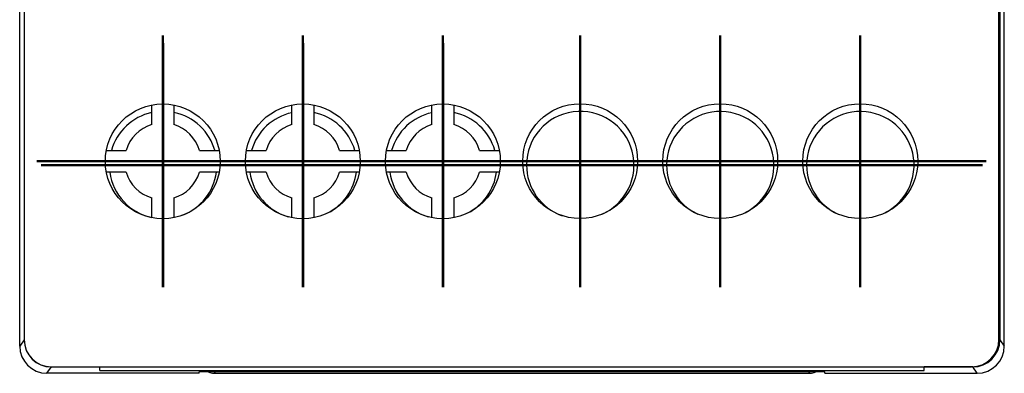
# Model space of a CAD drawing. Header units: millimetres. Extents: x 11 to 410, y 10 to 287.
# Tile 2 of 5: x 91 to 127, y 183 to 196. Entities that reach past the tile are written whole.
import ezdxf

# ---------------------------------------------------------------- set-up
doc = ezdxf.new("R2010")
doc.units = ezdxf.units.MM
doc.layers.add('FORMAT', color=7, linetype='Continuous', lineweight=50)

# ---------------------------------------------------------------- blocks, each defined once
blk = doc.blocks.new('SW_CENTERMARKSYMBOL_0')
at = {"layer": 'FORMAT', "color": 0}
for p, q in [((0, 2.5), (0, 4.465)), ((0, 0), (0, 2.5)), ((-2.5, 0), (-4.465, 0)), ((0, 0), (-2.5, 0)), ((0, 0), (0, -2.5)), ((0, 0), (2.5, 0)), ((2.5, 0), (4.465, 0)), ((0, -2.5), (0, -4.465))]:
    blk.add_line(p, q, dxfattribs=at)
blk = doc.blocks.new('SW_CENTERMARKSYMBOL_1')
at = {"layer": 'FORMAT', "color": 0}
for p, q in [((0, 2.5), (0, 4.465)), ((0, 0), (0, 2.5)), ((-2.5, 0), (-4.465, 0)), ((0, 0), (-2.5, 0)), ((0, 0), (0, -2.5)), ((0, 0), (2.5, 0)), ((2.5, 0), (4.465, 0)), ((0, -2.5), (0, -4.465))]:
    blk.add_line(p, q, dxfattribs=at)
blk = doc.blocks.new('SW_CENTERMARKSYMBOL_2')
at = {"layer": 'FORMAT', "color": 0}
for p, q in [((0, 2.5), (0, 4.465)), ((0, 0), (0, 2.5)), ((-2.5, 0), (-4.465, 0)), ((0, 0), (-2.5, 0)), ((0, 0), (0, -2.5)), ((0, 0), (2.5, 0)), ((2.5, 0), (4.465, 0)), ((0, -2.5), (0, -4.465))]:
    blk.add_line(p, q, dxfattribs=at)
blk = doc.blocks.new('SW_CENTERMARKSYMBOL_3')
at = {"layer": 'FORMAT', "color": 0}
for p, q in [((0, 2.5), (0, 4.465)), ((0, 0), (0, 2.5)), ((-2.5, 0), (-4.465, 0)), ((0, 0), (-2.5, 0)), ((0, 0), (0, -2.5)), ((0, 0), (2.5, 0)), ((2.5, 0), (4.465, 0)), ((0, -2.5), (0, -4.465))]:
    blk.add_line(p, q, dxfattribs=at)
blk = doc.blocks.new('SW_CENTERMARKSYMBOL_4')
at = {"layer": 'FORMAT', "color": 0}
for p, q in [((0, 2.5), (0, 4.465)), ((0, 0), (0, 2.5)), ((-2.5, 0), (-4.465, 0)), ((0, 0), (-2.5, 0)), ((0, 0), (0, -2.5)), ((0, 0), (2.5, 0)), ((2.5, 0), (4.465, 0)), ((0, -2.5), (0, -4.465))]:
    blk.add_line(p, q, dxfattribs=at)
blk = doc.blocks.new('SW_CENTERMARKSYMBOL_5')
at = {"layer": 'FORMAT', "color": 0}
for p, q in [((0, 2.5), (0, 4.465)), ((0, 0), (0, 2.5)), ((-2.5, 0), (-4.465, 0)), ((0, 0), (-2.5, 0)), ((0, 0), (0, -2.5)), ((0, 0), (2.5, 0)), ((2.5, 0), (4.465, 0)), ((0, -2.5), (0, -4.465))]:
    blk.add_line(p, q, dxfattribs=at)
blk = doc.blocks.new('SW_CENTERMARKSYMBOL_18')
at = {"layer": 'FORMAT', "color": 0}
for p, q in [((0, 2.5), (0, 4.6)), ((0, 0), (0, 2.5)), ((-2.5, 0), (-4.6, 0)), ((0, 0), (-2.5, 0)), ((0, 0), (0, -2.5)), ((0, 0), (2.5, 0)), ((2.5, 0), (4.6, 0)), ((0, -2.5), (0, -4.6))]:
    blk.add_line(p, q, dxfattribs=at)
blk = doc.blocks.new('SW_CENTERMARKSYMBOL_19')
at = {"layer": 'FORMAT', "color": 0}
for p, q in [((0, 2.5), (0, 4.6)), ((0, 0), (0, 2.5)), ((-2.5, 0), (-4.6, 0)), ((0, 0), (-2.5, 0)), ((0, 0), (0, -2.5)), ((0, 0), (2.5, 0)), ((2.5, 0), (4.6, 0)), ((0, -2.5), (0, -4.6))]:
    blk.add_line(p, q, dxfattribs=at)
blk = doc.blocks.new('SW_CENTERMARKSYMBOL_20')
at = {"layer": 'FORMAT', "color": 0}
for p, q in [((0, 2.5), (0, 4.6)), ((0, 0), (0, 2.5)), ((-2.5, 0), (-4.6, 0)), ((0, 0), (-2.5, 0)), ((0, 0), (0, -2.5)), ((0, 0), (2.5, 0)), ((2.5, 0), (4.6, 0)), ((0, -2.5), (0, -4.6))]:
    blk.add_line(p, q, dxfattribs=at)
blk = doc.blocks.new('SW_CENTERMARKSYMBOL_21')
at = {"layer": 'FORMAT', "color": 0}
for p, q in [((0, 2.5), (0, 4.6)), ((0, 0), (0, 2.5)), ((-2.5, 0), (-4.6, 0)), ((0, 0), (-2.5, 0)), ((0, 0), (0, -2.5)), ((0, 0), (2.5, 0)), ((2.5, 0), (4.6, 0)), ((0, -2.5), (0, -4.6))]:
    blk.add_line(p, q, dxfattribs=at)
blk = doc.blocks.new('SW_CENTERMARKSYMBOL_22')
at = {"layer": 'FORMAT', "color": 0}
for p, q in [((0, 2.5), (0, 4.6)), ((0, 0), (0, 2.5)), ((-2.5, 0), (-4.6, 0)), ((0, 0), (-2.5, 0)), ((0, 0), (0, -2.5)), ((0, 0), (2.5, 0)), ((2.5, 0), (4.6, 0)), ((0, -2.5), (0, -4.6))]:
    blk.add_line(p, q, dxfattribs=at)
blk = doc.blocks.new('SW_CENTERMARKSYMBOL_23')
at = {"layer": 'FORMAT', "color": 0}
for p, q in [((0, 2.5), (0, 4.6)), ((0, 0), (0, 2.5)), ((-2.5, 0), (-4.6, 0)), ((0, 0), (-2.5, 0)), ((0, 0), (0, -2.5)), ((0, 0), (2.5, 0)), ((2.5, 0), (4.6, 0)), ((0, -2.5), (0, -4.6))]:
    blk.add_line(p, q, dxfattribs=at)

msp = doc.modelspace()

# ---------------------------------------------------------------- linework, layer by layer
at = {"color": 7, "linetype": 'Continuous', "lineweight": 25}
for p, q in [((91.221, 184.092), (91.221, 209.597)), ((127.221, 184.092), (127.221, 209.597)), ((127.059, 198.092), (127.059, 184.324)), ((91.383, 197.109), (91.383, 184.334)), ((127.023, 184.334), (127.023, 197.109)), ((96.053, 192.195), (96.053, 192.915)), ((96.853, 192.915), (96.853, 192.195)), ((101.173, 192.195), (101.173, 192.915)), ((101.973, 192.915), (101.973, 192.195)), ((106.293, 192.195), (106.293, 192.915)), ((107.093, 192.915), (107.093, 192.195)), ((94.391, 191.254), (95.111, 191.254)), ((97.794, 191.254), (98.514, 191.254)), ((99.511, 191.254), (100.231, 191.254)), ((102.914, 191.254), (103.634, 191.254)), ((104.631, 191.254), (105.351, 191.254)), ((108.034, 191.254), (108.754, 191.254)), ((95.111, 190.454), (94.391, 190.454)), ((98.514, 190.454), (97.794, 190.454)), ((100.231, 190.454), (99.511, 190.454)), ((103.634, 190.454), (102.914, 190.454)), ((105.351, 190.454), (104.631, 190.454)), ((108.754, 190.454), (108.034, 190.454)), ((96.053, 188.792), (96.053, 189.512)), ((96.853, 189.512), (96.853, 188.792)), ((101.173, 188.792), (101.173, 189.512)), ((101.973, 189.512), (101.973, 188.792)), ((106.293, 188.792), (106.293, 189.512)), ((107.093, 189.512), (107.093, 188.792)), ((91.383, 184.324), (91.221, 184.092)), ((91.383, 184.334), (91.383, 184.324)), ((127.059, 184.324), (127.221, 184.092)), ((92.216, 183.097), (92.378, 183.329)), ((92.378, 183.329), (94.153, 183.329)), ((92.383, 183.334), (126.023, 183.334)), ((94.153, 183.329), (94.153, 183.334)), ((94.153, 183.198), (94.153, 183.329)), ((124.289, 183.329), (124.289, 183.334)), ((126.064, 183.329), (124.289, 183.329)), ((124.289, 183.198), (124.289, 183.329)), ((126.226, 183.097), (126.064, 183.329)), ((97.781, 183.097), (92.216, 183.097)), ((94.153, 183.198), (124.289, 183.198)), ((97.781, 183.097), (97.781, 183.146)), ((120.661, 183.146), (97.781, 183.146)), ((98.379, 183.146), (98.331, 183.097)), ((98.331, 183.097), (120.111, 183.097)), ((120.111, 183.097), (120.062, 183.146)), ((120.661, 183.097), (120.661, 183.146)), ((120.661, 183.097), (126.226, 183.097))]:
    msp.add_line(p, q, dxfattribs=at)
for centre in [(96.453, 190.854), (101.573, 190.854), (106.693, 190.854), (111.713, 190.859), (116.833, 190.859), (121.953, 190.859)]:
    msp.add_circle(centre, 2.1, dxfattribs=at)
for centre, radius, start, end in [((96.466, 190.715), 1.965, 102.3703, 164.0804), ((96.466, 190.715), 1.965, 14.8609, 78.3853), ((101.586, 190.71), 1.965, 102.1571, 163.9287), ((101.586, 190.71), 1.965, 16.0713, 78.6658), ((106.706, 190.71), 1.965, 102.1571, 163.9287), ((106.706, 190.71), 1.965, 16.0713, 78.6658), ((111.716, 190.715), 1.965, 292.631, 180), ((116.836, 190.71), 1.965, 297.4286, 180), ((121.956, 190.71), 1.965, 297.4286, 180), ((96.453, 190.854), 1.4, 106.6015, 163.3985), ((96.453, 190.854), 1.4, 16.6015, 73.3985), ((101.573, 190.854), 1.4, 106.6015, 163.3985), ((101.573, 190.854), 1.4, 16.6015, 73.3985), ((106.693, 190.854), 1.4, 106.6015, 163.3985), ((106.693, 190.854), 1.4, 16.6015, 73.3985), ((96.466, 190.715), 1.965, 187.6335, 257.8428), ((96.453, 190.854), 1.4, 196.6015, 253.3985), ((96.453, 190.854), 1.4, 286.6015, 343.3985), ((96.466, 190.715), 1.965, 291.0354, 352.3665), ((101.586, 190.71), 1.965, 187.4865, 253.7029), ((101.573, 190.854), 1.4, 196.6015, 253.3985), ((101.573, 190.854), 1.4, 286.6015, 343.3985), ((101.586, 190.71), 1.965, 297.259, 352.5135), ((106.706, 190.71), 1.965, 187.4865, 253.7029), ((106.693, 190.854), 1.4, 196.6015, 253.3985), ((106.693, 190.854), 1.4, 286.6015, 343.3985), ((106.706, 190.71), 1.965, 297.259, 352.5135), ((111.716, 190.715), 1.965, 180, 250.4067), ((116.836, 190.71), 1.965, 180, 245.5054), ((121.956, 190.71), 1.965, 180, 245.5054), ((92.383, 184.334), 1, 180, 270), ((126.023, 184.334), 1, 270, 0)]:
    msp.add_arc(centre, radius, start, end, dxfattribs=at)
for centre, major_axis, ratio, start_param, end_param in [((92.378, 184.324), (0.571, 0.815), 0.999943, 2.181543, 3.752286), ((126.064, 184.324), (-0.571, 0.815), 0.999943, 2.530899, 4.101642), ((92.216, 184.093), (0.571, 0.815), 0.999943, 2.181543, 3.752286), ((126.226, 184.093), (-0.571, 0.815), 0.999943, 2.530899, 4.101642), ((98.331, 183.598), (0.354, 0.354), 0.999695, 3.483068, 3.926839), ((120.111, 183.598), (0.354, -0.354), 0.999695, 5.497939, 5.94171)]:
    msp.add_ellipse(centre, major_axis=major_axis, ratio=ratio, start_param=start_param, end_param=end_param, dxfattribs=at)

# ---------------------------------------------------------------- block references
at = {"layer": 'FORMAT'}
for name, p in [('SW_CENTERMARKSYMBOL_23', (96.453, 190.854)), ('SW_CENTERMARKSYMBOL_2', (96.466, 190.715)), ('SW_CENTERMARKSYMBOL_22', (101.573, 190.854)), ('SW_CENTERMARKSYMBOL_1', (101.586, 190.71)), ('SW_CENTERMARKSYMBOL_21', (106.693, 190.854)), ('SW_CENTERMARKSYMBOL_0', (106.706, 190.71)), ('SW_CENTERMARKSYMBOL_18', (111.713, 190.859)), ('SW_CENTERMARKSYMBOL_5', (111.716, 190.715)), ('SW_CENTERMARKSYMBOL_19', (116.833, 190.859)), ('SW_CENTERMARKSYMBOL_4', (116.836, 190.71)), ('SW_CENTERMARKSYMBOL_20', (121.953, 190.859)), ('SW_CENTERMARKSYMBOL_3', (121.956, 190.71))]:
    msp.add_blockref(name, p, dxfattribs=at)

doc.saveas('drawing.dxf')
